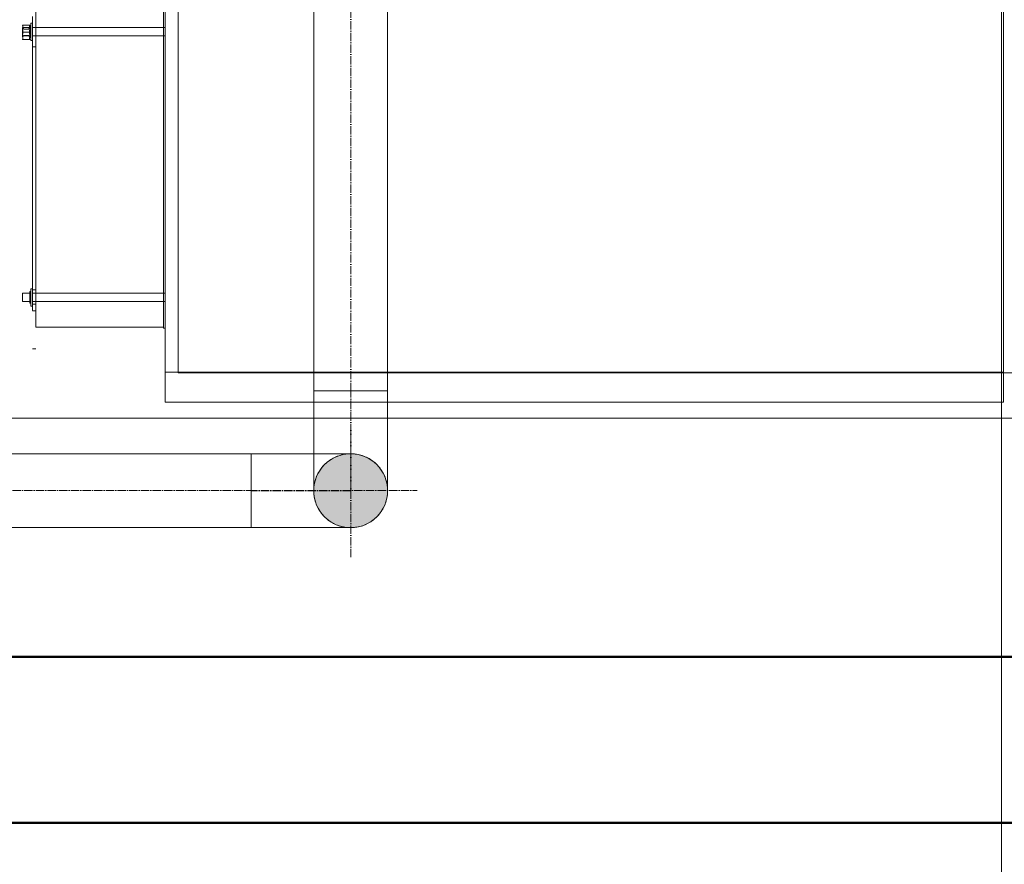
# Model space of a CAD drawing. Header units: metres. Extents: x -54598 to 1827199, y -329446 to -256744.
# Tile 37 of 256: x 10003 to 12375, y -275460 to -273425. Entities that reach past the tile are written whole.
import ezdxf

# ---------------------------------------------------------------- set-up
doc = ezdxf.new("R2010")
doc.units = ezdxf.units.M
doc.linetypes.add('ADSK_Осевая', pattern=[14, 10, -2, 0, -2])
for name, color, linetype, lineweight in [('A-WALL', 113, 'Continuous', 20), ('G-ANNO-SYMB', 7, 'Continuous', 9), ('G-IMPT', 8, 'Continuous', 9), ('M-EQPM', 7, 'Continuous', 20), ('P-PIPE', 7, 'Continuous', 20), ('P-PIPE-CNTR', 7, 'ADSK_Осевая', 20)]:
    doc.layers.add(name, color=color, linetype=linetype, lineweight=lineweight)

# ---------------------------------------------------------------- blocks, each defined once
blk = doc.blocks.new('PREXTHERM RSW 1250 - Гайка 12_dwg-575230-В_Этаж 01_Сводный')
at = {"layer": 'G-IMPT'}
for p, q in [((1173.2, 288.5), (1173, 288.2)), ((1174.6, 283.8), (1173, 285.3)), ((1181.1, 288.5), (1173.9, 288.5)), ((1182, 285.3), (1180.4, 283.8)), ((1182, 288.2), (1181.8, 288.5)), ((1173, 279.9), (1173, 279.9)), ((1173, 279.9), (1173, 279.9)), ((1173, 279.9), (1173, 279.9)), ((1173, 279.9), (1173, 279.9)), ((1173, 274.5), (1174.6, 276.1)), ((1181.1, 279.9), (1173.9, 279.9)), ((1181.1, 279.9), (1173.9, 279.9)), ((1180.4, 283.8), (1174.6, 283.8)), ((1174.6, 279.9), (1174.6, 279.9)), ((1174.6, 279.9), (1174.6, 279.9)), ((1174.6, 276.1), (1180.4, 276.1)), ((1180.4, 279.9), (1180.4, 279.9)), ((1180.4, 279.9), (1180.4, 279.9)), ((1180.4, 276.1), (1182, 274.5)), ((1182, 279.9), (1182, 279.9)), ((1182, 279.9), (1182, 279.9)), ((1182, 279.9), (1182, 279.9)), ((1182, 279.9), (1182, 279.9)), ((1173, 271.7), (1173.2, 271.4)), ((1173.9, 271.4), (1181.1, 271.4)), ((1181.8, 271.4), (1182, 271.7))]:
    blk.add_line(p, q, dxfattribs=at)
for points in [[(1173.9, 279.9), (1173.4, 281.3), (1172.9, 284.2), (1173.4, 287), (1173.9, 288.5)], [(1173.9, 288.5), (1173.4, 288.5), (1173.2, 288.5), (1173.2, 288.5)], [(1173.2, 288.5), (1173.2, 288.5), (1173.4, 288.5), (1173.9, 288.5)], [(1173.9, 288.5), (1173.4, 287.1), (1172.9, 284.2), (1173.4, 281.4), (1173.9, 279.9)], [(1181.1, 279.9), (1181.6, 281.3), (1182.1, 284.2), (1181.6, 287), (1181.1, 288.5)], [(1181.1, 288.5), (1181.6, 288.5), (1181.8, 288.5), (1181.8, 288.5)], [(1181.8, 288.5), (1181.8, 288.5), (1181.6, 288.5), (1181.1, 288.5)], [(1181.1, 288.5), (1181.6, 287.1), (1182.1, 284.2), (1181.6, 281.4), (1181.1, 279.9)], [(1173.9, 279.9), (1173.4, 278.5), (1172.9, 275.7), (1173.4, 272.8), (1173.9, 271.4)], [(1173.9, 271.4), (1173.4, 272.8), (1172.9, 275.6), (1173.4, 278.5), (1173.9, 279.9)], [(1181.1, 279.9), (1181.6, 278.5), (1182.1, 275.7), (1181.6, 272.8), (1181.1, 271.4)], [(1181.1, 271.4), (1181.6, 272.8), (1182.1, 275.6), (1181.6, 278.5), (1181.1, 279.9)], [(1173.9, 271.4), (1173.4, 271.4), (1173.2, 271.4), (1173.2, 271.4)], [(1173.2, 271.4), (1173.2, 271.4), (1173.4, 271.4), (1173.9, 271.4)], [(1181.1, 271.4), (1181.6, 271.4), (1181.8, 271.4), (1181.8, 271.4)], [(1181.8, 271.4), (1181.8, 271.4), (1181.6, 271.4), (1181.1, 271.4)]]:
    blk.add_open_spline(points, degree=3, dxfattribs=at)
blk = doc.blocks.new('ADSK_СтальСварка_Отвод_ГОСТ17375-2001 - Исполнение 2-733606-В_Этаж 01_Сводный')
at = {"layer": 'P-PIPE', "color": 22}
blk.add_line((-9540.1, 24634.8), (-9540.1, 24634.8), dxfattribs=at)
blk.add_line((-9540.1, 24634.8), (-9540.1, 24634.8), dxfattribs=at)
at = {"layer": 'P-PIPE', "color": 22, "flags": 128}
for points in [[(-9584.6, 24634.8), (-9584.6, 24630), (-9584.6, 24625.2), (-9584.6, 24620.5), (-9584.6, 24615.7), (-9584.6, 24611), (-9584.6, 24606.3), (-9584.6, 24601.7), (-9584.6, 24597.1), (-9584.6, 24592.5), (-9584.6, 24588.1), (-9584.6, 24583.7), (-9584.6, 24579.4), (-9584.6, 24575.2), (-9584.6, 24571.1), (-9584.6, 24567.1), (-9584.6, 24563.2), (-9584.6, 24559.4), (-9584.6, 24555.7), (-9584.6, 24552.1), (-9584.6, 24548.7), (-9584.6, 24545.5), (-9584.6, 24542.3), (-9584.6, 24539.3), (-9584.6, 24536.5), (-9584.6, 24533.8), (-9584.6, 24531.3), (-9584.6, 24529), (-9584.6, 24526.8), (-9584.6, 24524.8), (-9584.6, 24523), (-9584.6, 24521.3), (-9584.6, 24519.9), (-9584.6, 24518.6), (-9584.6, 24517.5), (-9584.6, 24516.6), (-9584.6, 24515.8), (-9584.6, 24515.3), (-9584.6, 24515), (-9584.6, 24514.8), (-9584.6, 24514.8)], [(-9495.6, 24514.8), (-9495.6, 24514.9), (-9495.6, 24515.2), (-9495.6, 24515.7), (-9495.6, 24516.3), (-9495.6, 24517.2), (-9495.6, 24518.3), (-9495.6, 24519.5), (-9495.6, 24520.9), (-9495.6, 24522.5), (-9495.6, 24524.3), (-9495.6, 24526.2), (-9495.6, 24528.4), (-9495.6, 24530.7), (-9495.6, 24533.1), (-9495.6, 24535.8), (-9495.6, 24538.6), (-9495.6, 24541.5), (-9495.6, 24544.6), (-9495.6, 24547.8), (-9495.6, 24551.2), (-9495.6, 24554.7), (-9495.6, 24558.4), (-9495.6, 24562.1), (-9495.6, 24566), (-9495.6, 24570), (-9495.6, 24574.1), (-9495.6, 24578.3), (-9495.6, 24582.5), (-9495.6, 24586.9), (-9495.6, 24591.3), (-9495.6, 24595.8), (-9495.6, 24600.4), (-9495.6, 24605), (-9495.6, 24609.7), (-9495.6, 24614.4), (-9495.6, 24619.2), (-9495.6, 24623.9), (-9495.6, 24628.7), (-9495.6, 24633.5), (-9495.6, 24634.8)]]:
    blk.add_lwpolyline(points, dxfattribs=at)
at = {"layer": 'P-PIPE', "color": 22}
for start, end in [(90, 270), (270, 90)]:
    blk.add_arc((-9540.1, 24514.8), 44.5, start, end, dxfattribs=at)
at = {"layer": 'P-PIPE-CNTR', "color": 22}
blk.add_line((-9540.1, 24514.8), (-9540.1, 24634.8), dxfattribs=at)
blk = doc.blocks.new('ADSK_СтальСварка_Отвод_ГОСТ17375-2001 - Исполнение 2-V7-В_Этаж 01_Сводный')
at = {"layer": 'P-PIPE', "color": 22}
blk.add_line((-9660.1, 24514.8), (-9660.1, 24514.8), dxfattribs=at)
blk.add_line((-9660.1, 24514.8), (-9660.1, 24514.8), dxfattribs=at)
at = {"layer": 'P-PIPE', "color": 22, "flags": 128}
for points in [[(-9660.1, 24559.3), (-9655.3, 24559.3), (-9650.5, 24559.3), (-9645.7, 24559.3), (-9641, 24559.3), (-9636.2, 24559.3), (-9631.6, 24559.3), (-9626.9, 24559.3), (-9622.3, 24559.3), (-9617.8, 24559.3), (-9613.3, 24559.3), (-9609, 24559.3), (-9604.7, 24559.3), (-9600.5, 24559.3), (-9596.3, 24559.3), (-9592.3, 24559.3), (-9588.4, 24559.3), (-9584.6, 24559.3), (-9581, 24559.3), (-9577.4, 24559.3), (-9574, 24559.3), (-9570.7, 24559.3), (-9567.6, 24559.3), (-9564.6, 24559.3), (-9561.8, 24559.3), (-9559.1, 24559.3), (-9556.6, 24559.3), (-9554.2, 24559.3), (-9552.1, 24559.3), (-9550.1, 24559.3), (-9548.2, 24559.3), (-9546.6, 24559.3), (-9545.1, 24559.3), (-9543.8, 24559.3), (-9542.7, 24559.3), (-9541.8, 24559.3), (-9541.1, 24559.3), (-9540.6, 24559.3), (-9540.2, 24559.3), (-9540.1, 24559.3), (-9540.1, 24559.3)], [(-9584.6, 24514.8), (-9584.5, 24516.6), (-9584.4, 24518.4), (-9584.3, 24520.1), (-9584, 24521.9), (-9583.7, 24523.7), (-9583.3, 24525.4), (-9582.8, 24527.1), (-9582.3, 24528.8), (-9581.7, 24530.5), (-9581.1, 24532.1), (-9580.3, 24533.8), (-9579.6, 24535.4), (-9578.7, 24536.9), (-9577.8, 24538.5), (-9576.8, 24539.9), (-9575.8, 24541.4), (-9574.7, 24542.8), (-9573.5, 24544.2), (-9572.3, 24545.5), (-9571.1, 24546.7), (-9569.8, 24548), (-9568.4, 24549.1), (-9567, 24550.2), (-9565.6, 24551.3), (-9564.1, 24552.3), (-9562.6, 24553.2), (-9561.1, 24554.1), (-9559.5, 24554.9), (-9557.9, 24555.6), (-9556.2, 24556.3), (-9554.5, 24556.9), (-9552.8, 24557.4), (-9551.1, 24557.9), (-9549.4, 24558.3), (-9547.6, 24558.7), (-9545.9, 24558.9), (-9544.1, 24559.1), (-9542.3, 24559.3), (-9540.6, 24559.3), (-9540.1, 24559.3)], [(-9540.1, 24559.3), (-9538.3, 24559.3), (-9536.5, 24559.2), (-9534.8, 24559), (-9533, 24558.7), (-9531.2, 24558.4), (-9529.5, 24558), (-9527.8, 24557.6), (-9526.1, 24557.1), (-9524.4, 24556.5), (-9522.8, 24555.8), (-9521.1, 24555.1), (-9519.5, 24554.3), (-9518, 24553.4), (-9516.4, 24552.5), (-9515, 24551.5), (-9513.5, 24550.5), (-9512.1, 24549.4), (-9510.7, 24548.3), (-9509.4, 24547.1), (-9508.2, 24545.8), (-9506.9, 24544.5), (-9505.8, 24543.2), (-9504.7, 24541.8), (-9503.6, 24540.3), (-9502.6, 24538.9), (-9501.7, 24537.3), (-9500.8, 24535.8), (-9500, 24534.2), (-9499.3, 24532.6), (-9498.6, 24530.9), (-9498, 24529.3), (-9497.4, 24527.6), (-9497, 24525.9), (-9496.6, 24524.1), (-9496.2, 24522.4), (-9496, 24520.6), (-9495.8, 24518.9), (-9495.6, 24517.1), (-9495.6, 24515.3), (-9495.6, 24514.8)], [(-9540.1, 24470.3), (-9541.9, 24470.4), (-9543.6, 24470.5), (-9545.4, 24470.6), (-9547.2, 24470.9), (-9548.9, 24471.2), (-9550.7, 24471.6), (-9552.4, 24472), (-9554.1, 24472.6), (-9555.8, 24473.2), (-9557.4, 24473.8), (-9559, 24474.6), (-9560.6, 24475.3), (-9562.2, 24476.2), (-9563.7, 24477.1), (-9565.2, 24478.1), (-9566.7, 24479.1), (-9568.1, 24480.2), (-9569.4, 24481.4), (-9570.7, 24482.6), (-9572, 24483.8), (-9573.2, 24485.1), (-9574.4, 24486.5), (-9575.5, 24487.9), (-9576.5, 24489.3), (-9577.5, 24490.8), (-9578.5, 24492.3), (-9579.3, 24493.8), (-9580.1, 24495.4), (-9580.9, 24497), (-9581.6, 24498.7), (-9582.2, 24500.4), (-9582.7, 24502.1), (-9583.2, 24503.8), (-9583.6, 24505.5), (-9583.9, 24507.3), (-9584.2, 24509), (-9584.4, 24510.8), (-9584.5, 24512.6), (-9584.6, 24514.3), (-9584.6, 24514.8)], [(-9495.6, 24514.8), (-9495.6, 24513), (-9495.7, 24511.3), (-9495.9, 24509.5), (-9496.1, 24507.7), (-9496.5, 24506), (-9496.9, 24504.2), (-9497.3, 24502.5), (-9497.8, 24500.8), (-9498.4, 24499.1), (-9499.1, 24497.5), (-9499.8, 24495.9), (-9500.6, 24494.3), (-9501.5, 24492.7), (-9502.4, 24491.2), (-9503.4, 24489.7), (-9504.4, 24488.2), (-9505.5, 24486.8), (-9506.6, 24485.5), (-9507.8, 24484.2), (-9509.1, 24482.9), (-9510.4, 24481.7), (-9511.7, 24480.5), (-9513.1, 24479.4), (-9514.6, 24478.4), (-9516, 24477.4), (-9517.6, 24476.4), (-9519.1, 24475.6), (-9520.7, 24474.8), (-9522.3, 24474), (-9524, 24473.3), (-9525.6, 24472.7), (-9527.3, 24472.2), (-9529, 24471.7), (-9530.8, 24471.3), (-9532.5, 24471), (-9534.3, 24470.7), (-9536, 24470.5), (-9537.8, 24470.4), (-9539.6, 24470.3), (-9540.1, 24470.3)], [(-9540.1, 24470.3), (-9540.2, 24470.3), (-9540.5, 24470.3), (-9540.9, 24470.3), (-9541.6, 24470.3), (-9542.5, 24470.3), (-9543.5, 24470.3), (-9544.8, 24470.3), (-9546.2, 24470.3), (-9547.8, 24470.3), (-9549.6, 24470.3), (-9551.5, 24470.3), (-9553.6, 24470.3), (-9555.9, 24470.3), (-9558.4, 24470.3), (-9561, 24470.3), (-9563.8, 24470.3), (-9566.8, 24470.3), (-9569.9, 24470.3), (-9573.1, 24470.3), (-9576.5, 24470.3), (-9580, 24470.3), (-9583.6, 24470.3), (-9587.4, 24470.3), (-9591.3, 24470.3), (-9595.2, 24470.3), (-9599.3, 24470.3), (-9603.5, 24470.3), (-9607.8, 24470.3), (-9612.2, 24470.3), (-9616.6, 24470.3), (-9621.1, 24470.3), (-9625.7, 24470.3), (-9630.3, 24470.3), (-9635, 24470.3), (-9639.7, 24470.3), (-9644.4, 24470.3), (-9649.2, 24470.3), (-9654, 24470.3), (-9658.8, 24470.3), (-9660.1, 24470.3)]]:
    blk.add_lwpolyline(points, dxfattribs=at)
at = {"layer": 'P-PIPE', "color": 22}
for start, end in [(0, 180), (180, 0)]:
    blk.add_arc((-9540.1, 24514.8), 44.5, start, end, dxfattribs=at)
at = {"layer": 'P-PIPE-CNTR', "color": 22}
blk.add_line((-9540.1, 24514.8), (-9660.1, 24514.8), dxfattribs=at)
blk = doc.blocks.new('fdsafdsf')
at = {"layer": 'P-PIPE'}
blk.add_hatch(color=7, dxfattribs=at).paths.add_polyline_path([(213442.6, 36696.5), (213454.1, 36698), (213464.8, 36702.4), (213474, 36709.5), (213481.1, 36718.7), (213485.6, 36729.4), (213487.1, 36741), (213485.6, 36752.5), (213481.1, 36763.2), (213474, 36772.4), (213464.8, 36779.5), (213454.1, 36783.9), (213442.6, 36785.5), (213431.1, 36783.9), (213420.3, 36779.5), (213411.1, 36772.4), (213404, 36763.2), (213399.6, 36752.5), (213398.1, 36741), (213399.6, 36729.4), (213404, 36718.7), (213411.1, 36709.5), (213420.3, 36702.4), (213431.1, 36698)])
at = {"layer": 'A-WALL', "lineweight": 50}
for p, q in [((222524, 36541), (211724, 36541)), ((211524, 36341), (222724, 36341))]:
    blk.add_line(p, q, dxfattribs=at)
at = {"layer": 'G-ANNO-SYMB', "lineweight": 20}
for p, q in [((214226.8, 42870.3), (214226.8, 35234.6)), ((224776.1, 36828.1), (210310.4, 36828.1))]:
    blk.add_line(p, q, dxfattribs=at)
at = {"layer": 'M-EQPM'}
for p, q in [((213234.6, 36882.9), (213234.6, 38262.9)), ((213063.1, 38207.9), (213063.1, 36937.9)), ((213063.1, 36937.9), (213063.1, 38207.9)), ((213217.1, 38207.9), (213217.1, 36937.9)), ((213217.1, 36937.9), (213217.1, 38207.9)), ((213219.1, 38209.3), (213219.1, 36936.5)), ((213219.1, 36936.5), (213219.1, 38209.3)), ((213219.1, 36848.5), (213219.1, 37489.9)), ((214229.1, 37489.9), (214229.1, 36848.5)), ((213059.1, 37292.2), (213059.1, 37312.2)), ((213063.1, 37312.2), (213063.1, 37292.2)), ((213056.1, 37298.6), (213047.1, 37298.6)), ((213047.1, 37298.6), (213047.1, 37288.6)), ((213047.1, 37288.6), (213047.1, 37298.6)), ((213056.1, 37298.6), (213047.1, 37298.6)), ((213047.1, 37298.6), (213047.1, 37288.6)), ((213047.1, 37288.6), (213047.1, 37298.6)), ((213057.1, 37300.6), (213056.1, 37300.6)), ((213056.1, 37286.6), (213056.1, 37300.6)), ((213056.1, 37300.6), (213056.1, 37286.6)), ((213057.1, 37300.6), (213056.1, 37300.6)), ((213056.1, 37286.6), (213056.1, 37300.6)), ((213056.1, 37300.6), (213056.1, 37286.6)), ((213056.1, 37298.6), (213056.1, 37288.6)), ((213056.1, 37288.6), (213056.1, 37298.6)), ((213056.1, 37298.6), (213056.1, 37288.6)), ((213056.1, 37288.6), (213056.1, 37298.6)), ((213059.1, 37304.1), (213057.1, 37304.1)), ((213057.1, 37304.1), (213057.1, 37283.1)), ((213057.1, 37283.1), (213057.1, 37304.1)), ((213059.1, 37304.1), (213057.1, 37304.1)), ((213057.1, 37304.1), (213057.1, 37283.1)), ((213057.1, 37283.1), (213057.1, 37304.1)), ((213057.1, 37286.6), (213057.1, 37300.6)), ((213057.1, 37300.6), (213057.1, 37286.6)), ((213057.1, 37286.6), (213057.1, 37300.6)), ((213057.1, 37300.6), (213057.1, 37286.6)), ((213059.1, 37304.1), (213059.1, 37283.1)), ((213059.1, 37283.1), (213059.1, 37304.1)), ((213059.1, 37304.1), (213059.1, 37283.1)), ((213059.1, 37283.1), (213059.1, 37304.1)), ((213219.1, 37298.6), (213059.1, 37298.6)), ((213059.1, 37298.6), (213059.1, 37288.6)), ((213059.1, 37288.6), (213059.1, 37298.6)), ((213219.1, 37298.6), (213059.1, 37298.6)), ((213059.1, 37298.6), (213059.1, 37288.6)), ((213059.1, 37288.6), (213059.1, 37298.6)), ((213219.1, 37298.6), (213219.1, 37288.6)), ((213219.1, 37288.6), (213219.1, 37298.6)), ((213219.1, 37298.6), (213219.1, 37288.6)), ((213219.1, 37288.6), (213219.1, 37298.6)), ((213047.1, 37288.6), (213056.1, 37288.6)), ((213047.1, 37288.6), (213056.1, 37288.6)), ((213056.1, 37286.6), (213057.1, 37286.6)), ((213056.1, 37286.6), (213057.1, 37286.6)), ((213059.1, 37282.6), (213059.1, 37292.2)), ((213059.1, 37292.2), (213059.1, 37282.6)), ((213059.1, 37288.6), (213219.1, 37288.6)), ((213059.1, 37288.6), (213219.1, 37288.6)), ((213063.1, 37282.6), (213063.1, 37292.2)), ((213063.1, 37292.2), (213063.1, 37282.6)), ((213057.1, 37283.1), (213059.1, 37283.1)), ((213057.1, 37283.1), (213059.1, 37283.1)), ((213059.1, 37275.3), (213059.1, 37282.6)), ((213059.1, 36982.9), (213059.1, 37275.3)), ((213059.1, 37275.3), (213059.1, 36982.9)), ((213059.1, 37275.3), (213063.1, 37275.3)), ((213059.1, 37275.3), (213063.1, 37275.3)), ((213063.1, 37282.6), (213063.1, 37275.3)), ((213063.1, 36982.9), (213063.1, 37275.3)), ((213063.1, 37275.3), (213063.1, 36982.9)), ((213056.1, 36978.7), (213047.1, 36978.7)), ((213047.1, 36978.7), (213047.1, 36968.7)), ((213047.1, 36968.7), (213047.1, 36978.7)), ((213056.1, 36978.7), (213047.1, 36978.7)), ((213047.1, 36978.7), (213047.1, 36968.7)), ((213047.1, 36968.7), (213047.1, 36978.7)), ((213057.1, 36980.7), (213056.1, 36980.7)), ((213056.1, 36966.7), (213056.1, 36980.7)), ((213056.1, 36980.7), (213056.1, 36966.7)), ((213057.1, 36980.7), (213056.1, 36980.7)), ((213056.1, 36966.7), (213056.1, 36980.7)), ((213056.1, 36980.7), (213056.1, 36966.7)), ((213056.1, 36978.7), (213056.1, 36968.7)), ((213056.1, 36968.7), (213056.1, 36978.7)), ((213056.1, 36978.7), (213056.1, 36968.7)), ((213056.1, 36968.7), (213056.1, 36978.7)), ((213059.1, 36984.2), (213057.1, 36984.2)), ((213057.1, 36984.2), (213057.1, 36963.2)), ((213057.1, 36963.2), (213057.1, 36984.2)), ((213059.1, 36984.2), (213057.1, 36984.2)), ((213057.1, 36984.2), (213057.1, 36963.2)), ((213057.1, 36963.2), (213057.1, 36984.2)), ((213057.1, 36966.7), (213057.1, 36980.7)), ((213057.1, 36980.7), (213057.1, 36966.7)), ((213057.1, 36966.7), (213057.1, 36980.7)), ((213057.1, 36980.7), (213057.1, 36966.7)), ((213059.1, 36984.2), (213059.1, 36963.2)), ((213059.1, 36963.2), (213059.1, 36984.2)), ((213059.1, 36984.2), (213059.1, 36963.2)), ((213059.1, 36963.2), (213059.1, 36984.2)), ((213059.1, 36962.5), (213059.1, 36982.9)), ((213063.1, 36982.9), (213059.1, 36982.9)), ((213059.1, 36982.9), (213063.1, 36982.9)), ((213219.1, 36978.7), (213059.1, 36978.7)), ((213059.1, 36978.7), (213059.1, 36968.7)), ((213059.1, 36968.7), (213059.1, 36978.7)), ((213219.1, 36978.7), (213059.1, 36978.7)), ((213059.1, 36978.7), (213059.1, 36968.7)), ((213059.1, 36968.7), (213059.1, 36978.7)), ((213063.1, 36982.9), (213063.1, 36962.5)), ((213219.1, 36978.7), (213219.1, 36968.7)), ((213219.1, 36968.7), (213219.1, 36978.7)), ((213219.1, 36978.7), (213219.1, 36968.7)), ((213219.1, 36968.7), (213219.1, 36978.7)), ((213047.1, 36968.7), (213056.1, 36968.7)), ((213047.1, 36968.7), (213056.1, 36968.7)), ((213056.1, 36966.7), (213057.1, 36966.7)), ((213056.1, 36966.7), (213057.1, 36966.7)), ((213059.1, 36968.7), (213219.1, 36968.7)), ((213059.1, 36968.7), (213219.1, 36968.7)), ((213059.1, 36958), (213059.1, 36965.4)), ((213059.1, 36965.4), (213059.1, 36965.4)), ((213059.1, 36965.4), (213063.1, 36965.4)), ((213059.1, 36965.4), (213063.1, 36965.4)), ((213063.1, 36965.4), (213063.1, 36965.4)), ((213063.1, 36965.4), (213063.1, 36958)), ((213057.1, 36963.2), (213059.1, 36963.2)), ((213057.1, 36963.2), (213059.1, 36963.2)), ((213059.1, 36962.5), (213059.1, 36958)), ((213059.1, 36958), (213059.1, 36962.5)), ((213059.1, 36957.5), (213063.1, 36957.5)), ((213059.1, 36957.5), (213063.1, 36957.5)), ((213063.1, 36962.5), (213063.1, 36958)), ((213063.1, 36958), (213063.1, 36962.5)), ((213063.1, 36937.9), (213217.1, 36937.9)), ((213217.7, 36936.5), (213219.1, 36936.5)), ((213059.1, 36911.7), (213063.1, 36911.7)), ((213219.1, 36848.5), (213219.1, 36883.7)), ((213219.1, 36883.7), (214229.1, 36883.7)), ((215729.3, 36882.9), (213234.6, 36882.9)), ((214229.1, 36883.7), (214229.1, 36848.5)), ((213219.1, 36847.7), (213219.1, 36848.5)), ((213219.1, 36848.5), (213219.1, 36847.7)), ((213219.1, 36848.5), (213219.1, 36847.7)), ((213219.1, 36847.7), (213219.1, 36848.5)), ((213219.1, 36847.7), (214229.1, 36847.7)), ((213219.1, 36847.7), (214229.1, 36847.7)), ((214229.1, 36847.7), (214229.1, 36848.5)), ((214229.1, 36848.5), (214229.1, 36847.7)), ((214229.1, 36848.5), (214229.1, 36847.7)), ((214229.1, 36847.7), (214229.1, 36848.5))]:
    blk.add_line(p, q, dxfattribs=at)
at = {"layer": 'M-EQPM', "flags": 128}
for points in [[(213217.1, 36937), (213217.1, 36937.5), (213217.1, 36939.1), (213217.1, 36941.6), (213217.1, 36945.2), (213217.1, 36949.7), (213217.1, 36955.3), (213217.1, 36961.8), (213217.1, 36969.3), (213217.1, 36977.8), (213217.1, 36987.2), (213217.1, 36997.6), (213217.1, 37008.9), (213217.1, 37021.1), (213217.1, 37034.2), (213217.1, 37048.1), (213217.1, 37062.9), (213217.1, 37078.5), (213217.1, 37094.9), (213217.1, 37112), (213217.1, 37129.9), (213217.1, 37148.5), (213217.1, 37167.8), (213217.1, 37187.7), (213217.1, 37208.2), (213217.1, 37229.3), (213217.1, 37251), (213217.1, 37273.2), (213217.1, 37295.9), (213217.1, 37319)], [(213217.1, 37308.3), (213217.1, 37285.4), (213217.1, 37262.9), (213217.1, 37241), (213217.1, 37219.5), (213217.1, 37198.7), (213217.1, 37178.4), (213217.1, 37158.8), (213217.1, 37139.8), (213217.1, 37121.6), (213217.1, 37104), (213217.1, 37087.2), (213217.1, 37071.2), (213217.1, 37056), (213217.1, 37041.6), (213217.1, 37028), (213217.1, 37015.4), (213217.1, 37003.6), (213217.1, 36992.7), (213217.1, 36982.8), (213217.1, 36973.8), (213217.1, 36965.7), (213217.1, 36958.7), (213217.1, 36952.6), (213217.1, 36947.5), (213217.1, 36943.4), (213217.1, 36940.3), (213217.1, 36938.2), (213217.1, 36937.2), (213217.1, 36937)], [(213217.7, 36936.5), (213217.6, 36936.5), (213217.6, 36936.5), (213217.6, 36936.5), (213217.6, 36936.5), (213217.5, 36936.5), (213217.5, 36936.5), (213217.5, 36936.5), (213217.5, 36936.5), (213217.5, 36936.5), (213217.4, 36936.5), (213217.4, 36936.5), (213217.4, 36936.5), (213217.4, 36936.5), (213217.4, 36936.5), (213217.3, 36936.6), (213217.3, 36936.6), (213217.3, 36936.6), (213217.3, 36936.6), (213217.3, 36936.6), (213217.2, 36936.6), (213217.2, 36936.7), (213217.2, 36936.7), (213217.2, 36936.7), (213217.2, 36936.7), (213217.2, 36936.7), (213217.2, 36936.7), (213217.2, 36936.8), (213217.1, 36936.8), (213217.1, 36936.8), (213217.1, 36936.8), (213217.1, 36936.8), (213217.1, 36936.9), (213217.1, 36936.9), (213217.1, 36936.9), (213217.1, 36936.9), (213217.1, 36937), (213217.1, 36937), (213217.1, 36937), (213217.1, 36937), (213217.1, 36937)]]:
    blk.add_lwpolyline(points, dxfattribs=at)
at = {"layer": 'P-PIPE', "color": 22}
for p, q in [((213398.1, 37422.9), (213398.1, 36861)), ((213487.1, 36861), (213487.1, 37422.9)), ((213487.1, 36861), (213398.1, 36861)), ((213322.6, 36785.5), (211953.5, 36785.5)), ((213322.6, 36696.5), (213322.6, 36785.5)), ((211953.5, 36696.5), (213322.6, 36696.5))]:
    blk.add_line(p, q, dxfattribs=at)
at = {"layer": 'P-PIPE-CNTR', "color": 22}
for p, q in [((213442.6, 36861), (213442.6, 37422.9)), ((213442.6, 36861), (213442.6, 37422.9)), ((213442.6, 36741), (213442.6, 36861)), ((213442.6, 36661), (213442.6, 36821)), ((211953.5, 36741), (213322.6, 36741)), ((211953.5, 36741), (213322.6, 36741)), ((213442.6, 36741), (213322.6, 36741)), ((213362.6, 36741), (213522.6, 36741))]:
    blk.add_line(p, q, dxfattribs=at)
at = {"rotation": 180}
blk.add_blockref('PREXTHERM RSW 1250 - Гайка 12_dwg-575230-В_Этаж 01_Сводный', (214229.1, 37572.9), dxfattribs=at)
blk.add_blockref('PREXTHERM RSW 1250 - Гайка 12_dwg-575230-В_Этаж 01_Сводный', (214229.1, 37572.9), dxfattribs=at)
at = {"layer": 'P-PIPE', "color": 22}
for name in ['ADSK_СтальСварка_Отвод_ГОСТ17375-2001 - Исполнение 2-733606-В_Этаж 01_Сводный', 'ADSK_СтальСварка_Отвод_ГОСТ17375-2001 - Исполнение 2-V7-В_Этаж 01_Сводный']:
    blk.add_blockref(name, (222982.7, 12226.1), dxfattribs=at)

msp = doc.modelspace()

# ---------------------------------------------------------------- block references
at = {"color": 5, "lineweight": 30, "xscale": 2, "yscale": 2, "zscale": 2}
msp.add_blockref('fdsafdsf', (-416084.8, -348041.5), dxfattribs=at)

doc.saveas('drawing.dxf')
